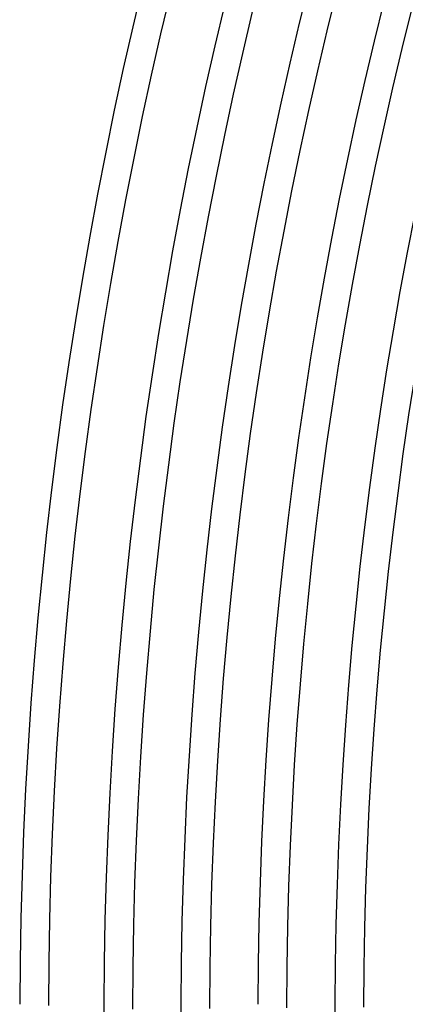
# Model space of a CAD drawing. Header units: millimetres. Extents: x -660 to 660, y -630 to 630.
# Tile 15 of 125: x -615 to -561, y 2 to 139. Entities that reach past the tile are written whole.
import ezdxf

# ---------------------------------------------------------------- set-up
doc = ezdxf.new("R2010")
doc.units = ezdxf.units.MM
doc.layers.add('HIDDEN', color=7, linetype='Continuous')
doc.layers.add('THICK', color=7, linetype='Continuous')

msp = doc.modelspace()

# ---------------------------------------------------------------- linework, layer by layer
at = {"layer": 'HIDDEN'}
for radius, start, end in [(603.25, 179.81003, 179.9622), (592.5, 179.80659, 180.00002), (571, 179.7993, 180)]:
    msp.add_arc((0, 0), radius, start, end, dxfattribs=at)
at = {"layer": 'THICK'}
for radius, start, end in [(615, 144.18609, 179.81392), (611, 144.174, 179.82596), (603.25, 144.18999, 179.81003), (599.25, 144.12501, 179.875), (592.5, 144.19342, 179.80659), (588.5, 144.13767, 179.86234), (581.75, 144.19698, 179.80304), (577.75, 144.14942, 179.85059), (571, 144.2007, 179.7993), (567, 144.1604, 179.8396)]:
    msp.add_arc((0, 0), radius, start, end, dxfattribs=at)

doc.saveas('drawing.dxf')
